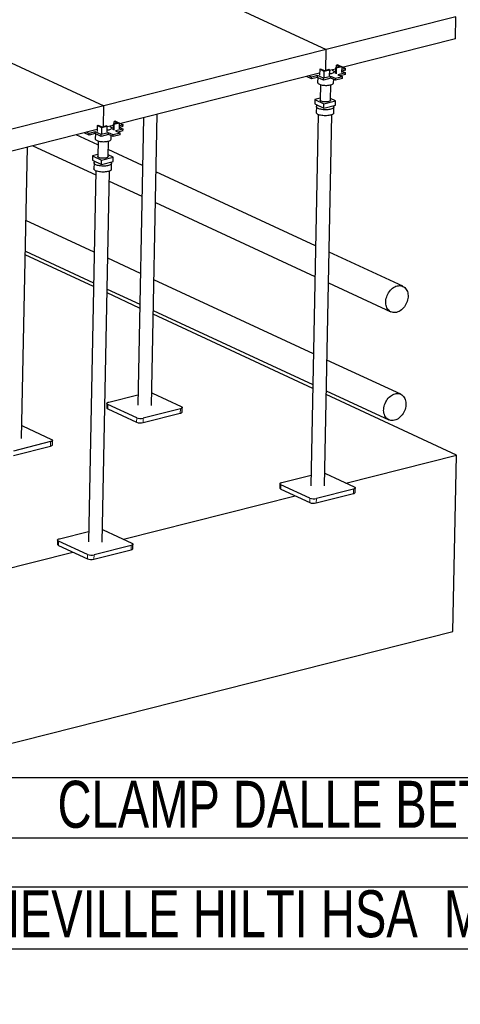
# Model space of a CAD drawing. Header units: millimetres. Extents: x 0 to 841, y 0 to 594.
# Tile 54 of 92: x 232 to 269, y 350 to 434. Entities that reach past the tile are written whole.
import ezdxf

# ---------------------------------------------------------------- set-up
doc = ezdxf.new("R2010")
doc.units = ezdxf.units.MM
doc.layers.add('NOTES', color=6, linetype='Continuous')
doc.layers.add('TRAIT-FORT', color=4, linetype='Continuous', lineweight=25)
doc.styles.add('SLDTEXTSTYLE0', font='TXT', dxfattribs={"width": 0.75})

# ---------------------------------------------------------------- blocks, each defined once
blk = doc.blocks.new('SW_NOTE_3')
at = {"layer": 'NOTES', "color": 0}
for p, q in [((2.579, 2.533), (55.535, 2.533)), ((55.535, -2.625), (2.579, -2.625))]:
    blk.add_line(p, q, dxfattribs=at)
for centre, start, end in [((2.579, -0.046), 90, 270), ((55.535, -0.046), 270, 90)]:
    blk.add_arc(centre, 2.579, start, end, dxfattribs=at)
at = {"layer": 'NOTES', "color": 0, "insert": (28.66, 2.258), "char_height": 4, "attachment_point": 2, "style": 'SLDTEXTSTYLE0'}
blk.add_mtext('CLAMP DALLE BETON', dxfattribs=at)
blk = doc.blocks.new('SW_NOTE_4')
at = {"layer": 'NOTES', "color": 0}
for p, q in [((2.642, 2.595), (64.151, 2.595)), ((64.151, -2.688), (2.642, -2.688))]:
    blk.add_line(p, q, dxfattribs=at)
for centre, start, end in [((2.642, -0.046), 90, 270), ((64.151, -0.046), 270, 90)]:
    blk.add_arc(centre, 2.642, start, end, dxfattribs=at)
at = {"layer": 'NOTES', "color": 0, "insert": (33.221, 2.311), "char_height": 4, "attachment_point": 2, "style": 'SLDTEXTSTYLE0'}
blk.add_mtext('CHEVILLE HILTI HSA  M12', dxfattribs=at)

msp = doc.modelspace()

# ---------------------------------------------------------------- linework, layer by layer
at = {"lineweight": 18}
for p, q in [((239.39112, 400.83758), (239.38368, 400.46257)), ((241.84769, 399.69802), (241.84025, 399.323)), ((245.56484, 400.46247), (245.5574, 400.08745)), ((242.40894, 399.66392), (242.40149, 399.2889)), ((234.51918, 397.66753), (234.51174, 397.29251)), ((254.13054, 394.00018), (254.12309, 393.62516)), ((260.30426, 393.62507), (260.29681, 393.25005)), ((256.58711, 392.86061), (256.57966, 392.4856)), ((257.14836, 392.82651), (257.14091, 392.4515)), ((235.19512, 389.20885), (235.18768, 388.83384)), ((241.36884, 388.83374), (241.36139, 388.45872)), ((237.65169, 388.06929), (237.64424, 387.69427)), ((238.21294, 388.03518), (238.20549, 387.66017))]:
    msp.add_line(p, q, dxfattribs=at)
at = {"layer": 'TRAIT-FORT', "lineweight": 25}
for p, q in [((245.36334, 436.89325), (257.98959, 431.03611)), ((269.03525, 433.83105), (257.98959, 431.03611)), ((268.99802, 431.95597), (269.03525, 433.83105)), ((224.31476, 433.08219), (239.05418, 426.24478)), ((268.99802, 431.95597), (259.32895, 429.50936)), ((257.98959, 431.03611), (239.05418, 426.24478)), ((257.95443, 429.26533), (257.98959, 431.03611)), ((257.42211, 429.02686), (240.39353, 424.71803)), ((257.42203, 429.02245), (257.41586, 429.02528)), ((257.42858, 429.35242), (257.4189, 428.8649)), ((257.42858, 429.35242), (257.52326, 429.37638)), ((257.80935, 429.17579), (257.42858, 429.35242)), ((257.83033, 429.23393), (257.52326, 429.37638)), ((257.79967, 428.68827), (257.80935, 429.17579)), ((258.27882, 429.29458), (257.80935, 429.17579)), ((258.20512, 429.32877), (257.83033, 429.23393)), ((258.27882, 429.29458), (258.20512, 429.32877)), ((258.26914, 428.80706), (258.27882, 429.29458)), ((258.76503, 429.36667), (258.2778, 429.24338)), ((258.76733, 429.48201), (258.75764, 428.99449)), ((259.16181, 429.58183), (258.76733, 429.48201)), ((258.84102, 429.44783), (258.76733, 429.48201)), ((258.84102, 429.44783), (258.83134, 428.9603)), ((259.33019, 429.5716), (258.84102, 429.44783)), ((258.8659, 429.50695), (258.87007, 429.71717)), ((258.96475, 429.74112), (258.87007, 429.71717)), ((258.87007, 429.71717), (259.16181, 429.58183)), ((258.96475, 429.74112), (259.33019, 429.5716)), ((259.61646, 429.05992), (258.9695, 428.89622)), ((259.32051, 429.08408), (259.33019, 429.5716)), ((259.32273, 429.19617), (259.61646, 429.05992)), ((259.61483, 429.27129), (259.32276, 429.19739)), ((259.61781, 429.4213), (259.32574, 429.3474)), ((259.39303, 429.52557), (259.61781, 429.4213)), ((259.61348, 428.90991), (259.61646, 429.05992)), ((259.61483, 429.27129), (259.61781, 429.4213)), ((256.73349, 428.54221), (256.30053, 428.74306)), ((256.73647, 428.69222), (256.51169, 428.79649)), ((256.73349, 428.54221), (256.73647, 428.69222)), ((257.23843, 428.66998), (256.73349, 428.54221)), ((257.24141, 428.81999), (256.73647, 428.69222)), ((257.23843, 428.66998), (257.24141, 428.81999)), ((257.74203, 428.43637), (257.23843, 428.66998)), ((257.74501, 428.58638), (257.24141, 428.81999)), ((257.26226, 428.65893), (257.25388, 428.23699)), ((258.38899, 428.60007), (257.74203, 428.43637)), ((257.74203, 428.43637), (257.74501, 428.58638)), ((258.39197, 428.75008), (257.74501, 428.58638)), ((258.38899, 428.60007), (258.39197, 428.75008)), ((258.78204, 428.41774), (258.38899, 428.60007)), ((258.78502, 428.56775), (258.39197, 428.75008)), ((258.61361, 428.20999), (258.61923, 428.49327)), ((258.78204, 428.41774), (258.78502, 428.56775)), ((259.35957, 428.56388), (258.78204, 428.41774)), ((259.36255, 428.71389), (258.78502, 428.56775)), ((258.9695, 428.89622), (259.36255, 428.71389)), ((259.61348, 428.90991), (259.17768, 428.79964)), ((259.35957, 428.56388), (259.36255, 428.71389)), ((257.49025, 428.05216), (257.46411, 426.73547)), ((258.34394, 426.718), (258.37008, 428.03469)), ((257.02006, 426.78045), (257.01261, 426.40543)), ((257.46725, 426.8936), (257.02006, 426.78045)), ((257.02006, 426.78045), (257.79388, 426.42148)), ((257.79388, 426.42148), (258.78799, 426.67303)), ((258.78799, 426.67303), (258.3471, 426.87755)), ((258.78054, 426.29801), (258.78799, 426.67303)), ((239.05418, 426.24478), (220.11876, 421.45346)), ((239.01902, 424.47401), (239.05418, 426.24478)), ((257.01261, 426.40543), (257.78643, 426.04647)), ((257.153, 426.17891), (257.14294, 425.67264)), ((257.45349, 426.20091), (257.45294, 426.17295)), ((257.78643, 426.04647), (257.79388, 426.42148)), ((257.78643, 426.04647), (258.78054, 426.29801)), ((258.33277, 426.15548), (258.33335, 426.18486)), ((258.62265, 425.64325), (258.63271, 426.14952)), ((239.93048, 424.71563), (239.93465, 424.92584)), ((240.02933, 424.9498), (239.93465, 424.92584)), ((239.93465, 424.92584), (240.2264, 424.7905)), ((240.02933, 424.9498), (240.39477, 424.78027)), ((242.41901, 425.23055), (241.93306, 400.75845)), ((243.09284, 400.73542), (243.5851, 425.52561)), ((257.29974, 425.50985), (256.67248, 393.92104)), ((257.83225, 393.89801), (258.45952, 425.48682)), ((238.4867, 424.23553), (221.45812, 419.9267)), ((237.80105, 423.90089), (237.57627, 424.00516)), ((238.30599, 424.02866), (237.80105, 423.90089)), ((238.30302, 423.87865), (238.30599, 424.02866)), ((238.80959, 423.79505), (238.30599, 424.02866)), ((238.48661, 424.23113), (238.48044, 424.23395)), ((238.49316, 424.56109), (238.48348, 424.07357)), ((238.49316, 424.56109), (238.58784, 424.58505)), ((238.87393, 424.38446), (238.49316, 424.56109)), ((238.89491, 424.4426), (238.58784, 424.58505)), ((238.86425, 423.89694), (238.87393, 424.38446)), ((239.3434, 424.50325), (238.87393, 424.38446)), ((239.26971, 424.53744), (238.89491, 424.4426)), ((239.3434, 424.50325), (239.26971, 424.53744)), ((239.33372, 424.01573), (239.3434, 424.50325)), ((239.82962, 424.57534), (239.34239, 424.45205)), ((239.83191, 424.69069), (239.82223, 424.20316)), ((240.2264, 424.7905), (239.83191, 424.69069)), ((239.90561, 424.6565), (239.83191, 424.69069)), ((239.90561, 424.6565), (239.89593, 424.16898)), ((240.39477, 424.78027), (239.90561, 424.6565)), ((240.68104, 424.26859), (240.03408, 424.10489)), ((240.03408, 424.10489), (240.42713, 423.92256)), ((240.67806, 424.11859), (240.24227, 424.00831)), ((240.38509, 424.29275), (240.39477, 424.78027)), ((240.38732, 424.40485), (240.68104, 424.26859)), ((240.67941, 424.47997), (240.38734, 424.40606)), ((240.68239, 424.62997), (240.39032, 424.55607)), ((240.45761, 424.73424), (240.68239, 424.62997)), ((240.67806, 424.11859), (240.68104, 424.26859)), ((240.67941, 424.47997), (240.68239, 424.62997)), ((238.54825, 422.929), (236.7041, 423.78447)), ((237.79807, 423.75089), (237.36511, 423.95173)), ((237.79807, 423.75089), (237.80105, 423.90089)), ((238.30302, 423.87865), (237.79807, 423.75089)), ((238.80661, 423.64504), (238.30302, 423.87865)), ((238.32684, 423.8676), (238.31846, 423.44566)), ((238.55484, 423.26083), (238.52869, 421.94415)), ((239.45357, 423.80875), (238.80661, 423.64504)), ((238.80661, 423.64504), (238.80959, 423.79505)), ((239.45655, 423.95875), (238.80959, 423.79505)), ((239.40852, 421.92668), (239.43466, 423.24336)), ((239.45357, 423.80875), (239.45655, 423.95875)), ((239.84662, 423.62642), (239.45357, 423.80875)), ((239.8496, 423.77642), (239.45655, 423.95875)), ((239.67819, 423.41866), (239.68382, 423.70194)), ((239.84662, 423.62642), (239.8496, 423.77642)), ((240.42415, 423.77255), (239.84662, 423.62642)), ((240.42713, 423.92256), (239.8496, 423.77642)), ((240.42415, 423.77255), (240.42713, 423.92256)), ((232.04718, 397.94048), (232.53944, 422.73067)), ((233.0138, 422.85069), (238.35744, 420.37185)), ((242.3384, 421.1708), (239.42039, 422.52442)), ((238.08464, 421.98912), (238.07719, 421.61411)), ((238.07719, 421.61411), (238.85101, 421.25514)), ((238.53183, 422.10228), (238.08464, 421.98912)), ((238.08464, 421.98912), (238.85846, 421.63016)), ((238.85101, 421.25514), (238.85846, 421.63016)), ((238.85101, 421.25514), (239.84512, 421.50669)), ((238.85846, 421.63016), (239.85257, 421.8817)), ((239.85257, 421.8817), (239.41169, 422.08622)), ((239.84512, 421.50669), (239.85257, 421.8817)), ((238.36433, 420.71852), (237.73706, 389.12972)), ((238.21758, 421.38758), (238.20753, 420.88131)), ((238.51808, 421.40959), (238.51752, 421.38162)), ((238.89683, 389.10669), (239.5241, 420.69549)), ((239.39735, 421.36415), (239.39793, 421.39353)), ((239.68724, 420.85192), (239.69729, 421.3582)), ((257.07781, 414.3334), (243.48803, 420.6375)), ((239.50708, 419.83855), (242.28634, 418.54929)), ((243.43598, 418.01599), (257.02576, 411.71189)), ((238.22705, 413.80547), (232.41574, 416.50125)), ((238.16856, 410.85982), (232.35725, 413.5556)), ((232.36368, 413.87975), (238.175, 411.18396)), ((242.15595, 411.98291), (239.37669, 413.27217)), ((264.50992, 410.88575), (258.22745, 413.8001)), ((256.89537, 405.14551), (243.30559, 411.44961)), ((239.32464, 410.65066), (242.10389, 409.3614)), ((258.17539, 411.17859), (263.49997, 408.7086)), ((242.09746, 409.03726), (239.3182, 410.32652)), ((256.83687, 402.19985), (243.2471, 408.50396)), ((243.25353, 408.8281), (256.84331, 402.524)), ((264.32747, 401.69786), (258.045, 404.61221)), ((239.46106, 401.0314), (241.951, 401.66144)), ((243.17821, 401.79585), (245.63478, 400.65628)), ((269.06778, 396.52611), (257.98651, 401.66655)), ((257.99295, 401.9907), (263.31752, 399.5207)), ((239.30679, 400.92538), (239.29935, 400.55036)), ((241.84769, 399.69802), (239.39112, 400.83758)), ((245.71166, 400.19347), (245.71911, 400.56849)), ((239.38368, 400.46257), (241.84025, 399.323)), ((242.40149, 399.2889), (245.5574, 400.08745)), ((245.56484, 400.46247), (242.40894, 399.66392)), ((232.13255, 399.00091), (234.58912, 397.86134)), ((231.35583, 396.49396), (234.51174, 397.29251)), ((234.51918, 397.66753), (231.36328, 396.86897)), ((234.666, 397.39853), (234.67345, 397.77354)), ((259.66637, 394.14723), (269.06778, 396.52611)), ((268.76991, 381.52547), (269.06778, 396.52611)), ((254.20047, 394.19399), (256.69041, 394.82403)), ((257.91762, 394.95845), (260.37419, 393.81888)), ((254.04621, 394.08798), (254.03876, 393.71296)), ((256.58711, 392.86061), (254.13054, 394.00018)), ((240.73095, 389.3559), (255.35138, 393.05538)), ((254.12309, 393.62516), (256.57966, 392.4856)), ((257.14091, 392.4515), (260.29681, 393.25005)), ((260.30426, 393.62507), (257.14836, 392.82651)), ((260.45108, 393.35607), (260.45852, 393.73108)), ((235.26506, 389.40267), (237.75499, 390.03271)), ((238.98221, 390.16712), (241.43877, 389.02755)), ((235.11079, 389.29665), (235.10334, 388.92163)), ((235.18768, 388.83384), (237.64424, 387.69427)), ((237.65169, 388.06929), (235.19512, 389.20885)), ((241.36884, 388.83374), (238.21294, 388.03518)), ((241.51566, 388.56474), (241.52311, 388.93975)), ((221.79554, 384.56457), (236.41596, 388.26405)), ((238.20549, 387.66017), (241.36139, 388.45872)), ((143.33455, 349.78591), (268.76991, 381.52547))]:
    msp.add_line(p, q, dxfattribs=at)
at = {"layer": 'TRAIT-FORT', "lineweight": 25, "flags": 128}
for points in [[(258.48886, 429.29678), (258.50376, 429.28962), (258.55579, 429.25934), (258.59497, 429.22696), (258.62045, 429.19318), (258.63169, 429.15872), (258.62845, 429.1243), (258.6108, 429.09067), (258.57912, 429.05853), (258.53408, 429.02858), (258.47664, 429.00146), (258.40803, 428.97773), (258.3297, 428.95791), (258.27192, 428.94691)], [(257.25388, 428.23699), (257.25823, 428.20853), (257.27664, 428.17432), (257.30906, 428.14115), (257.35478, 428.10974), (257.41285, 428.08075), (257.48202, 428.05481), (257.56082, 428.03246), (257.64756, 428.01418), (257.7404, 428.00036), (257.83737, 427.9913), (257.93639, 427.98719), (258.03535, 427.98811), (258.13215, 427.99405), (258.22472, 428.00488), (258.31108, 428.02037), (258.38941, 428.04019), (258.45802, 428.06392), (258.51546, 428.09104), (258.5605, 428.12099), (258.59218, 428.15313), (258.60983, 428.18676), (258.61361, 428.20999)], [(258.34394, 426.718), (258.34168, 426.7036), (258.32669, 426.67696), (258.29811, 426.65191), (258.25686, 426.62927), (258.20428, 426.60977), (258.14204, 426.59402), (258.07215, 426.58254), (257.99686, 426.57569), (257.91859, 426.5737), (257.83985, 426.57662), (257.76317, 426.58437), (257.69101, 426.5967), (257.62571, 426.61321), (257.56935, 426.63336), (257.52374, 426.65652), (257.49036, 426.68193), (257.47027, 426.70879), (257.46411, 426.73547)], [(258.62265, 425.64325), (258.61528, 425.60892), (258.59364, 425.57422), (258.55817, 425.54116), (258.50954, 425.51037), (258.44872, 425.48245), (258.37688, 425.45794), (258.29543, 425.43733), (258.20595, 425.42102), (258.11017, 425.40931), (258.00997, 425.40244), (257.9073, 425.40055), (257.80414, 425.40367), (257.70252, 425.41174), (257.60441, 425.42459), (257.51172, 425.44199), (257.42624, 425.4636), (257.34966, 425.48898), (257.28345, 425.51766), (257.22891, 425.54906), (257.18709, 425.58259), (257.15882, 425.61758), (257.14464, 425.65336), (257.14294, 425.67264)], [(258.58023, 426.24733), (258.60443, 426.22222), (258.62571, 426.18675), (258.63272, 426.15084), (258.62534, 426.11519), (258.6037, 426.08049), (258.56822, 426.04743), (258.5196, 426.01664), (258.45877, 425.98872), (258.38694, 425.96421), (258.30548, 425.9436), (258.216, 425.92729), (258.12022, 425.91558), (258.02002, 425.90872), (257.91735, 425.90682), (257.8142, 425.90994), (257.71258, 425.91801), (257.61446, 425.93087), (257.52177, 425.94827), (257.4363, 425.96987), (257.35971, 425.99526), (257.29351, 426.02393), (257.23896, 426.05534), (257.19715, 426.08886), (257.16887, 426.12385), (257.15469, 426.15963), (257.15488, 426.19549), (257.16943, 426.23075), (257.19805, 426.26471), (257.24021, 426.29672), (257.24308, 426.29852)], [(239.55345, 424.50546), (239.56834, 424.49829), (239.62038, 424.46801), (239.65955, 424.43564), (239.68503, 424.40185), (239.69627, 424.36739), (239.69303, 424.33297), (239.67538, 424.29934), (239.6437, 424.2672), (239.59866, 424.23725), (239.54122, 424.21013), (239.47261, 424.1864), (239.39428, 424.16658), (239.3365, 424.15559)], [(238.31846, 423.44566), (238.32282, 423.4172), (238.34123, 423.38299), (238.37364, 423.34982), (238.41937, 423.31841), (238.47743, 423.28942), (238.5466, 423.26348), (238.6254, 423.24113), (238.71214, 423.22285), (238.80499, 423.20903), (238.90195, 423.19997), (239.00097, 423.19586), (239.09994, 423.19678), (239.19673, 423.20272), (239.2893, 423.21355), (239.37567, 423.22904), (239.45399, 423.24886), (239.5226, 423.27259), (239.58004, 423.29971), (239.62508, 423.32966), (239.65677, 423.3618), (239.67441, 423.39543), (239.67819, 423.41866)], [(239.64482, 421.456), (239.66901, 421.43089), (239.69029, 421.39542), (239.69731, 421.35951), (239.68992, 421.32386), (239.66828, 421.28917), (239.6328, 421.2561), (239.58418, 421.22531), (239.52336, 421.19739), (239.45152, 421.17289), (239.37007, 421.15228), (239.28058, 421.13596), (239.18481, 421.12425), (239.08461, 421.11739), (238.98193, 421.1155), (238.87878, 421.11861), (238.77716, 421.12668), (238.67905, 421.13954), (238.58635, 421.15694), (238.50088, 421.17854), (238.4243, 421.20393), (238.35809, 421.2326), (238.30355, 421.26401), (238.26173, 421.29753), (238.23346, 421.33252), (238.21927, 421.3683), (238.21946, 421.40417), (238.23401, 421.43942), (238.26264, 421.47339), (238.30479, 421.50539), (238.30766, 421.50719)], [(239.40852, 421.92668), (239.40626, 421.91228), (239.39127, 421.88563), (239.36269, 421.86059), (239.32144, 421.83795), (239.26886, 421.81844), (239.20662, 421.80269), (239.13674, 421.79121), (239.06145, 421.78436), (238.98317, 421.78237), (238.90443, 421.78529), (238.82775, 421.79305), (238.7556, 421.80537), (238.69029, 421.82188), (238.63393, 421.84204), (238.58833, 421.86519), (238.55494, 421.89061), (238.53486, 421.91746), (238.52869, 421.94415)], [(239.68724, 420.85192), (239.67987, 420.81759), (239.65823, 420.78289), (239.62275, 420.74983), (239.57413, 420.71904), (239.5133, 420.69112), (239.44147, 420.66662), (239.36001, 420.646), (239.27053, 420.62969), (239.17475, 420.61798), (239.07455, 420.61112), (238.97188, 420.60922), (238.86873, 420.61234), (238.76711, 420.62041), (238.66899, 420.63327), (238.5763, 420.65067), (238.49083, 420.67227), (238.41424, 420.69766), (238.34804, 420.72633), (238.29349, 420.75774), (238.25168, 420.79126), (238.2234, 420.82625), (238.20922, 420.86203), (238.20753, 420.88131)], [(263.9826, 408.67213), (263.88037, 408.65282), (263.7796, 408.64693), (263.68147, 408.65452), (263.58713, 408.67552), (263.49769, 408.70966), (263.4142, 408.75655), (263.33763, 408.81564), (263.26889, 408.88624), (263.20877, 408.96752), (263.15799, 409.05853), (263.11715, 409.1582), (263.0867, 409.26536), (263.06703, 409.37875), (263.05835, 409.49705), (263.06077, 409.61887), (263.07426, 409.74278), (263.09866, 409.86732), (263.13368, 409.99104), (263.17892, 410.1125), (263.23385, 410.23025), (263.29781, 410.34293), (263.37007, 410.4492), (263.44977, 410.54784), (263.53597, 410.63767), (263.62768, 410.71765), (263.72381, 410.78683), (263.82323, 410.84442), (263.92479, 410.88972), (264.02728, 410.92222), (264.12952, 410.94153), (264.23029, 410.94742), (264.32842, 410.93982), (264.42276, 410.91883), (264.5122, 410.88469), (264.59569, 410.8378), (264.67226, 410.7787), (264.741, 410.7081), (264.80111, 410.62682), (264.85189, 410.53581), (264.89274, 410.43615), (264.92318, 410.32899), (264.94286, 410.2156), (264.95153, 410.0973), (264.94912, 409.97548), (264.93563, 409.85157), (264.91123, 409.72702), (264.8762, 409.6033), (264.83096, 409.48185), (264.77604, 409.3641), (264.71207, 409.25142), (264.63982, 409.14514), (264.56012, 409.04651), (264.47391, 408.95668), (264.38221, 408.8767), (264.28608, 408.80751), (264.18665, 408.74993), (264.0851, 408.70462), (263.9826, 408.67213)], [(243.11436, 401.81959), (243.12422, 401.81655), (243.17821, 401.79585)], [(263.80016, 399.48423), (263.69792, 399.46493), (263.59715, 399.45904), (263.49902, 399.46663), (263.40468, 399.48762), (263.31524, 399.52177), (263.23175, 399.56866), (263.15518, 399.62775), (263.08644, 399.69835), (263.02633, 399.77963), (262.97555, 399.87064), (262.9347, 399.97031), (262.90426, 400.07747), (262.88458, 400.19086), (262.87591, 400.30916), (262.87832, 400.43098), (262.89181, 400.55488), (262.91621, 400.67943), (262.95124, 400.80315), (262.99648, 400.9246), (263.0514, 401.04236), (263.11537, 401.15503), (263.18762, 401.26131), (263.26732, 401.35995), (263.35353, 401.44978), (263.44523, 401.52976), (263.54136, 401.59894), (263.64079, 401.65653), (263.74234, 401.70183), (263.84484, 401.73433), (263.94707, 401.75364), (264.04784, 401.75953), (264.14597, 401.75193), (264.24031, 401.73094), (264.32975, 401.6968), (264.41324, 401.6499), (264.48981, 401.59081), (264.55855, 401.52021), (264.61867, 401.43893), (264.66944, 401.34792), (264.71029, 401.24826), (264.74073, 401.1411), (264.76041, 401.0277), (264.76909, 400.90941), (264.76667, 400.78759), (264.75318, 400.66368), (264.72878, 400.53913), (264.69376, 400.41541), (264.64852, 400.29396), (264.59359, 400.17621), (264.52963, 400.06353), (264.45737, 399.95725), (264.37767, 399.85862), (264.29147, 399.76879), (264.19976, 399.68881), (264.10363, 399.61962), (264.00421, 399.56204), (263.90265, 399.51673), (263.80016, 399.48423)], [(239.29935, 400.55036), (239.30038, 400.53934), (239.31369, 400.51226), (239.34182, 400.48633), (239.38368, 400.46257)], [(239.39112, 400.83758), (239.34926, 400.86135), (239.32114, 400.88727), (239.30783, 400.91435), (239.30985, 400.94155), (239.32713, 400.96783), (239.35899, 400.99216), (239.40421, 401.01363), (239.46106, 401.0314)], [(245.63478, 400.65628), (245.67664, 400.63252), (245.70476, 400.60659), (245.71807, 400.57951), (245.71605, 400.55231), (245.69877, 400.52604), (245.66691, 400.5017), (245.62169, 400.48024), (245.56484, 400.46247)], [(245.5574, 400.08745), (245.61424, 400.10522), (245.65947, 400.12669), (245.69133, 400.15102), (245.7086, 400.1773), (245.71166, 400.19347)], [(232.0687, 399.02464), (232.07856, 399.02161), (232.13255, 399.00091)], [(234.51174, 397.29251), (234.56858, 397.31028), (234.61381, 397.33175), (234.64567, 397.35608), (234.66294, 397.38236), (234.666, 397.39853)], [(234.58912, 397.86134), (234.63098, 397.83758), (234.6591, 397.81165), (234.67241, 397.78457), (234.67039, 397.75737), (234.65312, 397.7311), (234.62125, 397.70676), (234.57603, 397.6853), (234.51918, 397.66753)], [(257.85378, 394.98218), (257.86363, 394.97914), (257.91762, 394.95845)], [(254.13054, 394.00018), (254.08868, 394.02395), (254.06055, 394.04987), (254.04725, 394.07695), (254.04927, 394.10415), (254.06654, 394.13042), (254.0984, 394.15476), (254.14362, 394.17622), (254.20047, 394.19399)], [(260.37419, 393.81888), (260.41605, 393.79511), (260.44418, 393.76919), (260.45748, 393.74211), (260.45546, 393.71491), (260.43819, 393.68864), (260.40633, 393.6643), (260.36111, 393.64284), (260.30426, 393.62507)], [(254.03876, 393.71296), (254.0398, 393.70193), (254.05311, 393.67485), (254.08123, 393.64893), (254.12309, 393.62516)], [(260.29681, 393.25005), (260.35366, 393.26782), (260.39888, 393.28928), (260.43074, 393.31362), (260.44802, 393.33989), (260.45108, 393.35607)], [(238.91836, 390.19085), (238.92822, 390.18782), (238.98221, 390.16712)], [(235.10334, 388.92163), (235.10438, 388.91061), (235.11769, 388.88353), (235.14581, 388.8576), (235.18768, 388.83384)], [(235.19512, 389.20885), (235.15326, 389.23262), (235.12514, 389.25854), (235.11183, 389.28562), (235.11385, 389.31282), (235.13112, 389.33909), (235.16298, 389.36343), (235.20821, 389.3849), (235.26506, 389.40267)], [(241.43877, 389.02755), (241.48064, 389.00379), (241.50876, 388.97786), (241.52207, 388.95078), (241.52005, 388.92358), (241.50277, 388.89731), (241.47091, 388.87297), (241.42569, 388.85151), (241.36884, 388.83374)], [(241.36139, 388.45872), (241.41824, 388.47649), (241.46347, 388.49796), (241.49533, 388.52229), (241.5126, 388.54857), (241.51566, 388.56474)]]:
    msp.add_lwpolyline(points, dxfattribs=at)
at = {"layer": 'TRAIT-FORT', "lineweight": 25}
for centre in [(242.184, 400.59742), (242.17655, 400.2224), (256.91597, 393.385), (256.92342, 393.76001), (237.988, 388.96868), (237.98055, 388.59367)]:
    msp.add_arc(centre, 0.96022, 249.4980195, 283.5479686, dxfattribs=at)

# ---------------------------------------------------------------- block references
at = {"layer": 'NOTES'}
for name, p in [('SW_NOTE_3', (227.73585, 366.54894)), ('SW_NOTE_4', (217.73585, 357.17787))]:
    msp.add_blockref(name, p, dxfattribs=at)

doc.saveas('drawing.dxf')
